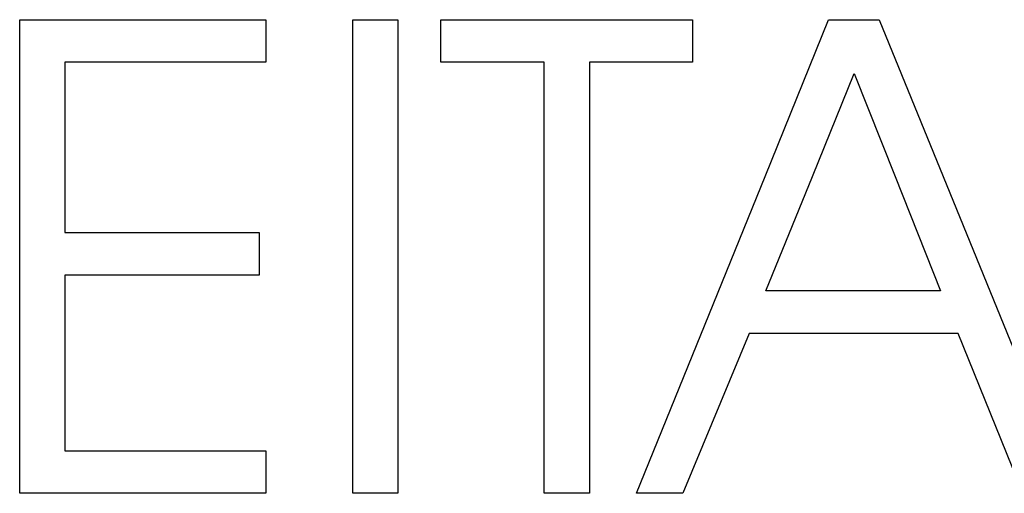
# Model space of a CAD drawing. Extents: x 214 to 2899, y -429 to 1714.
# Tile 61 of 80: x 1026 to 1043, y 603 to 611. Entities that reach past the tile are written whole.
import ezdxf

# ---------------------------------------------------------------- set-up
doc = ezdxf.new("R2010")
doc.units = 0
doc.linetypes.add('DURCHGEHEND', pattern=[0])
doc.layers.add('KF_PASSIO_SUB_12_FRONT', color=7, linetype='DURCHGEHEND')

# ---------------------------------------------------------------- blocks, each defined once
blk = doc.blocks.new('KF_PASSIO_SUB_12_FRONT')
at = {"layer": 'KF_PASSIO_SUB_12_FRONT'}
for p, q in [((-198.817, -280.451), (-198.817, -272.341)), ((-198.817, -272.341), (-194.604, -272.341)), ((-198.817, -272.341), (-194.604, -272.341)), ((-198.817, -280.451), (-198.817, -272.341)), ((-194.604, -272.341), (-194.604, -273.07)), ((-194.604, -272.341), (-194.604, -273.07)), ((-193.117, -280.451), (-193.117, -272.341)), ((-193.117, -272.341), (-192.344, -272.341)), ((-193.117, -272.341), (-192.344, -272.341)), ((-193.117, -280.451), (-193.117, -272.341)), ((-192.344, -272.341), (-192.344, -280.451)), ((-192.344, -272.341), (-192.344, -280.451)), ((-191.606, -273.07), (-191.606, -272.341)), ((-191.606, -272.341), (-187.3, -272.341)), ((-191.606, -272.341), (-187.3, -272.341)), ((-191.606, -273.07), (-191.606, -272.341)), ((-187.3, -272.341), (-187.3, -273.07)), ((-187.3, -272.341), (-187.3, -273.07)), ((-186.06, -275.027), (-184.971, -272.341)), ((-186.06, -275.027), (-184.971, -272.341)), ((-184.971, -272.341), (-184.105, -272.341)), ((-184.971, -272.341), (-184.105, -272.341)), ((-184.105, -272.341), (-183.011, -275.027)), ((-184.105, -272.341), (-183.011, -275.027)), ((-194.604, -273.07), (-198.044, -273.07)), ((-198.044, -273.07), (-198.044, -275.988)), ((-198.044, -273.07), (-198.044, -275.988)), ((-194.604, -273.07), (-198.044, -273.07)), ((-189.84, -273.07), (-191.606, -273.07)), ((-189.84, -273.07), (-191.606, -273.07)), ((-189.84, -280.451), (-189.84, -273.07)), ((-189.84, -280.451), (-189.84, -273.07)), ((-187.3, -273.07), (-189.066, -273.07)), ((-189.066, -273.07), (-189.066, -280.451)), ((-189.066, -273.07), (-189.066, -280.451)), ((-187.3, -273.07), (-189.066, -273.07)), ((-185.248, -275.027), (-184.532, -273.265)), ((-185.248, -275.027), (-184.532, -273.265)), ((-184.532, -273.265), (-183.832, -275.027)), ((-184.532, -273.265), (-183.832, -275.027)), ((-188.261, -280.451), (-186.06, -275.027)), ((-188.261, -280.451), (-186.06, -275.027)), ((-186.045, -276.986), (-185.248, -275.027)), ((-186.045, -276.986), (-185.248, -275.027)), ((-183.832, -275.027), (-183.054, -276.986)), ((-183.832, -275.027), (-183.054, -276.986)), ((-183.011, -275.027), (-180.803, -280.451)), ((-183.011, -275.027), (-180.803, -280.451)), ((-198.044, -275.988), (-194.719, -275.988)), ((-198.044, -275.988), (-194.719, -275.988)), ((-194.719, -275.988), (-194.719, -276.718)), ((-194.719, -275.988), (-194.719, -276.718)), ((-198.044, -276.718), (-198.044, -279.722)), ((-194.719, -276.718), (-198.044, -276.718)), ((-194.719, -276.718), (-198.044, -276.718)), ((-198.044, -276.718), (-198.044, -279.722)), ((-183.054, -276.986), (-186.045, -276.986)), ((-183.054, -276.986), (-186.045, -276.986)), ((-186.333, -277.715), (-187.464, -280.451)), ((-186.333, -277.715), (-187.464, -280.451)), ((-182.754, -277.715), (-186.333, -277.715)), ((-182.754, -277.715), (-186.333, -277.715)), ((-181.646, -280.451), (-182.754, -277.715)), ((-181.646, -280.451), (-182.754, -277.715)), ((-198.044, -279.722), (-194.604, -279.722)), ((-198.044, -279.722), (-194.604, -279.722)), ((-194.604, -279.722), (-194.604, -280.451)), ((-194.604, -279.722), (-194.604, -280.451)), ((-194.604, -280.451), (-198.817, -280.451)), ((-194.604, -280.451), (-198.817, -280.451)), ((-192.344, -280.451), (-193.117, -280.451)), ((-192.344, -280.451), (-193.117, -280.451)), ((-189.066, -280.451), (-189.84, -280.451)), ((-189.066, -280.451), (-189.84, -280.451)), ((-187.464, -280.451), (-188.261, -280.451)), ((-187.464, -280.451), (-188.261, -280.451))]:
    blk.add_line(p, q, dxfattribs=at)

msp = doc.modelspace()

# ---------------------------------------------------------------- block references
at = {"layer": 'KF_PASSIO_SUB_12_FRONT'}
msp.add_blockref('KF_PASSIO_SUB_12_FRONT', (1224.768, 883.127), dxfattribs=at)

doc.saveas('drawing.dxf')
